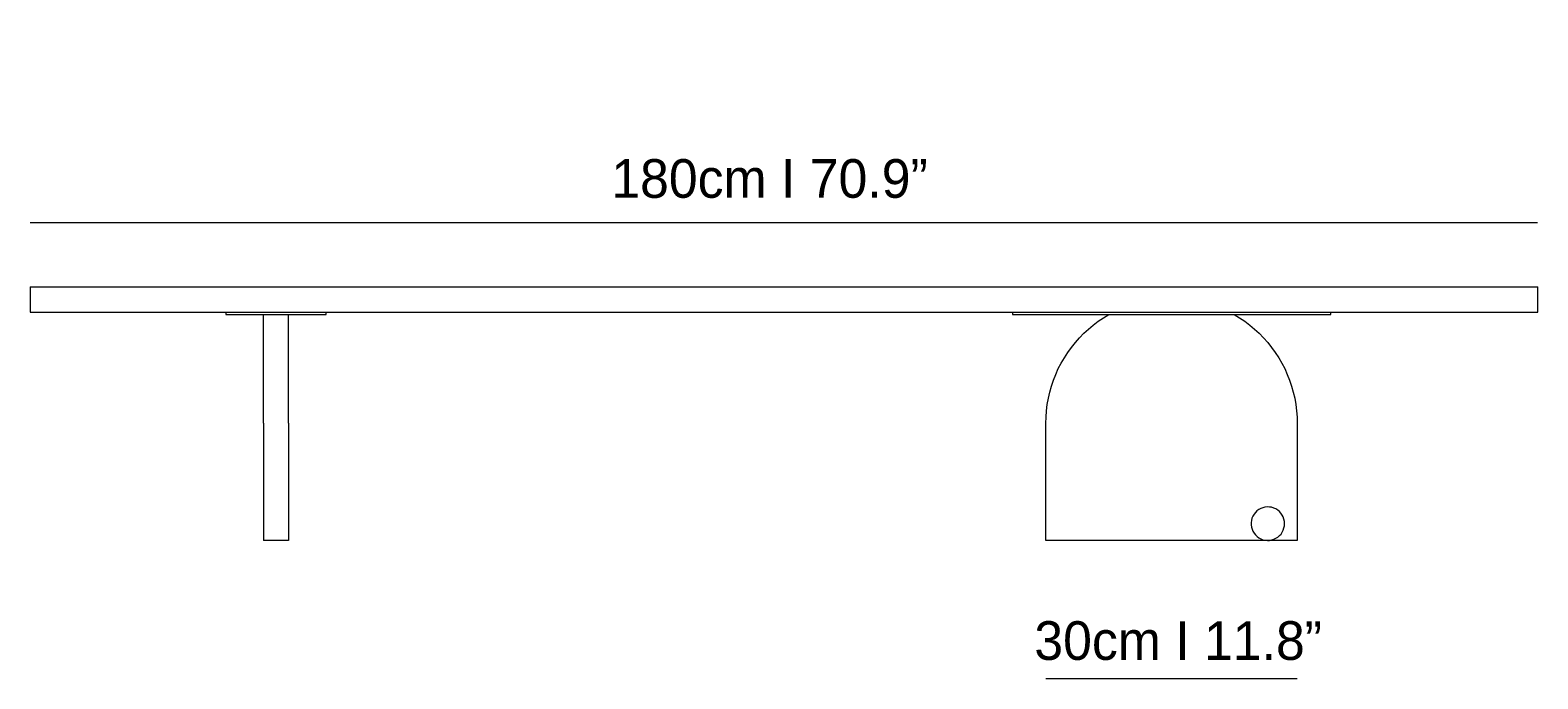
# Model space of a CAD drawing. Header units: millimetres. Extents: x 13 to 206, y -169 to -119.
# Tile 1 of 3: x 13 to 130, y -169 to -119. Entities that reach past the tile are written whole.
import ezdxf

# ---------------------------------------------------------------- set-up
doc = ezdxf.new("R2010")
doc.units = ezdxf.units.MM
doc.header["$MEASUREMENT"] = 0
doc.layers.add('Capa 1', color=7, linetype='Continuous', lineweight=0)

# ---------------------------------------------------------------- blocks, each defined once
blk = doc.blocks.new('Block_2')
at = {"layer": 'Capa 1', "color": 250, "lineweight": 9, "true_color": 0x1e1e1c}
for p, q in [((13.35, -138.85), (13.35, -140.8)), ((130.14, -140.8), (130.14, -138.85)), ((28.5, -140.8), (28.5, -140.99)), ((36.29, -140.99), (36.29, -140.8)), ((89.44, -140.8), (89.44, -140.99)), ((114.09, -140.99), (114.09, -140.8)), ((31.42, -149.42), (31.42, -158.51)), ((33.37, -149.42), (33.37, -158.51)), ((92.03, -158.51), (92.03, -149.42)), ((111.49, -149.42), (111.49, -158.51)), ((33.37, -158.51), (31.42, -158.51)), ((111.49, -158.51), (92.03, -158.51))]:
    blk.add_line(p, q, dxfattribs=at)
for points in [[(13.35, -138.85), (13.36, -138.85), (13.39, -138.85), (13.45, -138.85), (13.53, -138.85), (13.63, -138.85), (13.76, -138.85), (13.91, -138.85), (14.09, -138.85), (14.27, -138.85), (14.49, -138.85)], [(14.49, -138.85), (14.6, -138.85), (14.73, -138.85), (14.88, -138.85), (15.05, -138.85), (15.26, -138.85), (15.47, -138.85), (15.72, -138.85), (15.97, -138.85), (16.25, -138.85), (16.56, -138.85), (16.87, -138.85), (17.21, -138.85), (17.56, -138.85), (17.92, -138.85), (18.3, -138.85), (18.69, -138.85), (19.09, -138.85), (19.51, -138.85), (19.93, -138.85), (20.36, -138.85), (20.79, -138.85), (21.23, -138.85)], [(21.23, -138.85), (23.43, -138.85), (25.64, -138.85), (27.85, -138.85), (30.06, -138.85), (32.27, -138.85), (73.43, -138.85), (75.65, -138.85), (77.87, -138.85), (80.09, -138.85), (82.32, -138.85), (84.54, -138.85), (86.76, -138.85), (88.99, -138.85), (91.22, -138.85), (93.44, -138.85), (95.66, -138.85), (97.89, -138.85), (100.12, -138.85), (102.34, -138.85), (104.56, -138.85), (106.78, -138.85), (109, -138.85), (111.21, -138.85), (113.43, -138.85), (115.64, -138.85), (117.85, -138.85), (120.06, -138.85), (122.26, -138.85)], [(122.26, -138.85), (122.69, -138.85), (123.13, -138.85), (123.56, -138.85), (123.98, -138.85), (124.4, -138.85), (124.8, -138.85), (125.19, -138.85), (125.56, -138.85), (125.93, -138.85), (126.28, -138.85), (126.62, -138.85), (126.93, -138.85), (127.23, -138.85), (127.51, -138.85), (127.77, -138.85), (128.01, -138.85), (128.23, -138.85), (128.44, -138.85), (128.61, -138.85), (128.76, -138.85), (128.89, -138.85), (129, -138.85)], [(129, -138.85), (129.22, -138.85), (129.4, -138.85), (129.57, -138.85), (129.73, -138.85), (129.85, -138.85), (129.96, -138.85), (130.03, -138.85), (130.1, -138.85), (130.13, -138.85), (130.14, -138.85)], [(13.35, -140.8), (13.36, -140.8), (13.39, -140.8), (13.45, -140.8), (13.53, -140.8), (13.63, -140.8), (13.76, -140.8), (13.91, -140.8), (14.09, -140.8), (14.27, -140.8), (14.49, -140.8)], [(14.49, -140.8), (14.6, -140.8), (14.73, -140.8), (14.88, -140.8), (15.05, -140.8), (15.26, -140.8), (15.47, -140.8), (15.72, -140.8), (15.97, -140.8), (16.25, -140.8), (16.56, -140.8), (16.87, -140.8), (17.21, -140.8), (17.56, -140.8), (17.92, -140.8), (18.3, -140.8), (18.69, -140.8), (19.09, -140.8), (19.51, -140.8), (19.93, -140.8), (20.36, -140.8), (20.79, -140.8), (21.23, -140.8)], [(21.23, -140.8), (28.5, -140.8), (29.83, -140.8), (32.03, -140.8), (34.24, -140.8), (36.29, -140.8), (36.46, -140.8), (38.67, -140.8), (73.43, -140.8), (75.65, -140.8), (77.87, -140.8), (80.09, -140.8), (82.32, -140.8), (84.54, -140.8), (86.76, -140.8), (88.99, -140.8), (89.44, -140.8), (91.22, -140.8), (92.82, -140.8), (95.66, -140.8), (97.27, -140.8), (99.48, -140.8), (101.71, -140.8), (103.92, -140.8), (106.14, -140.8), (108.34, -140.8), (110.56, -140.8), (114.09, -140.8), (120.06, -140.8), (122.26, -140.8)], [(28.5, -140.99), (28.51, -140.99), (28.53, -140.99), (28.58, -140.99), (28.64, -140.99), (28.73, -140.99), (28.85, -140.99), (28.99, -140.99), (29.15, -140.99), (29.33, -140.99), (29.54, -140.99)], [(29.54, -140.99), (29.61, -140.99), (29.69, -140.99), (29.8, -140.99), (29.93, -140.99), (30.09, -140.99), (30.26, -140.99), (30.46, -140.99), (30.66, -140.99), (30.88, -140.99), (31.11, -140.99), (31.35, -140.99), (31.42, -140.99), (31.61, -140.99), (31.87, -140.99), (32.13, -140.99), (32.39, -140.99), (32.66, -140.99), (32.92, -140.99), (33.18, -140.99), (33.37, -140.99), (33.44, -140.99), (33.68, -140.99), (33.91, -140.99), (34.13, -140.99), (34.33, -140.99), (34.53, -140.99), (34.7, -140.99), (34.86, -140.99), (34.99, -140.99), (35.1, -140.99), (35.18, -140.99), (35.25, -140.99)], [(31.42, -149.42), (31.42, -148.9), (31.42, -148.38), (31.42, -147.85), (31.42, -147.34), (31.42, -146.82), (31.42, -146.32), (31.42, -145.82), (31.42, -145.32), (31.42, -144.84), (31.42, -144.36), (31.42, -143.89), (31.42, -143.44), (31.42, -143), (31.42, -142.57), (31.42, -142.14), (31.42, -141.75), (31.42, -141.36), (31.42, -140.99)], [(33.37, -149.42), (33.37, -148.9), (33.37, -148.38), (33.37, -147.85), (33.37, -147.34), (33.37, -146.82), (33.37, -146.32), (33.37, -145.82), (33.37, -145.32), (33.37, -144.84), (33.37, -144.36), (33.37, -143.89), (33.37, -143.44), (33.37, -143), (33.37, -142.57), (33.37, -142.14), (33.37, -141.75), (33.37, -141.36), (33.37, -140.99)], [(35.25, -140.99), (35.46, -140.99), (35.64, -140.99), (35.8, -140.99), (35.94, -140.99), (36.06, -140.99), (36.15, -140.99), (36.21, -140.99), (36.26, -140.99), (36.28, -140.99), (36.29, -140.99)], [(89.44, -140.99), (89.45, -140.99), (89.48, -140.99), (89.55, -140.99), (89.62, -140.99), (89.73, -140.99), (89.86, -140.99), (90.01, -140.99), (90.18, -140.99), (90.36, -140.99), (90.56, -140.99), (90.78, -140.99), (91.01, -140.99), (91.25, -140.99), (91.5, -140.99), (91.75, -140.99)], [(91.75, -140.99), (92.8, -140.99), (93.84, -140.99), (94.89, -140.99), (95.94, -140.99), (96.91, -140.99), (97, -140.99), (98.06, -140.99), (99.11, -140.99), (100.17, -140.99), (101.23, -140.99), (102.29, -140.99), (103.35, -140.99), (104.41, -140.99), (105.47, -140.99), (106.53, -140.99), (106.62, -140.99), (107.58, -140.99), (108.63, -140.99), (109.68, -140.99), (110.72, -140.99), (111.77, -140.99)], [(92.03, -149.42), (92.04, -148.94), (92.08, -148.45), (92.14, -147.97), (92.22, -147.49), (92.33, -147.02), (92.46, -146.55), (92.62, -146.09), (92.8, -145.64), (92.99, -145.19), (93.22, -144.77), (93.46, -144.34), (93.73, -143.93), (94.01, -143.54), (94.31, -143.16), (94.63, -142.8), (94.98, -142.45), (95.33, -142.12), (95.7, -141.81), (96.09, -141.51), (96.5, -141.24), (96.91, -140.99)], [(106.62, -140.99), (107.03, -141.24), (107.43, -141.51), (107.82, -141.81), (108.2, -142.12), (108.55, -142.45), (108.89, -142.8), (109.21, -143.16), (109.51, -143.54), (109.79, -143.93), (110.06, -144.34), (110.31, -144.77), (110.53, -145.19), (110.73, -145.64), (110.9, -146.09), (111.06, -146.55), (111.19, -147.02), (111.3, -147.49), (111.39, -147.97), (111.45, -148.45), (111.48, -148.94), (111.49, -149.42)], [(111.77, -140.99), (112.02, -140.99), (112.27, -140.99), (112.52, -140.99), (112.74, -140.99), (112.96, -140.99), (113.16, -140.99), (113.35, -140.99), (113.51, -140.99), (113.66, -140.99), (113.79, -140.99), (113.9, -140.99), (113.98, -140.99), (114.04, -140.99), (114.08, -140.99), (114.09, -140.99)], [(122.26, -140.8), (122.69, -140.8), (123.13, -140.8), (123.56, -140.8), (123.98, -140.8), (124.4, -140.8), (124.8, -140.8), (125.19, -140.8), (125.56, -140.8), (125.93, -140.8), (126.28, -140.8), (126.62, -140.8), (126.93, -140.8), (127.23, -140.8), (127.51, -140.8), (127.77, -140.8), (128.01, -140.8), (128.23, -140.8), (128.44, -140.8), (128.61, -140.8), (128.76, -140.8), (128.89, -140.8), (129, -140.8)], [(129, -140.8), (129.22, -140.8), (129.4, -140.8), (129.57, -140.8), (129.73, -140.8), (129.85, -140.8), (129.96, -140.8), (130.03, -140.8), (130.1, -140.8), (130.13, -140.8), (130.14, -140.8)]]:
    blk.add_lwpolyline(points, dxfattribs=at)
blk.add_lwpolyline([(110.5, -157.03), (110.47, -156.85), (110.41, -156.69), (110.33, -156.54), (110.24, -156.39), (110.12, -156.27), (109.99, -156.16), (109.84, -156.07), (109.69, -156), (109.51, -155.94), (109.34, -155.92), (109.17, -155.91), (109, -155.93), (108.83, -155.97), (108.67, -156.04), (108.52, -156.11), (108.38, -156.22), (108.26, -156.34), (108.15, -156.48), (108.06, -156.63), (107.99, -156.78), (107.95, -156.96), (107.93, -157.13), (107.93, -157.3), (107.95, -157.47), (108, -157.64), (108.07, -157.8), (108.16, -157.95), (108.27, -158.08), (108.39, -158.2), (108.53, -158.31), (108.68, -158.38), (108.84, -158.45), (109.01, -158.49), (109.19, -158.5), (109.36, -158.5), (109.53, -158.47), (109.69, -158.41), (109.85, -158.34), (110, -158.25), (110.13, -158.13), (110.25, -158.01), (110.34, -157.86), (110.42, -157.71), (110.47, -157.54), (110.51, -157.37), (110.52, -157.2)], close=True, dxfattribs=at)
blk = doc.blocks.new('Block_0')
at = {"layer": 'Capa 1'}
blk.add_blockref('Block_2', (0, 0), dxfattribs=at)

msp = doc.modelspace()

# ---------------------------------------------------------------- linework, layer by layer
at = {"layer": 'Capa 1', "color": 251, "lineweight": 18, "true_color": 0x4b4a4b}
for points in [[(13.35, -133.85), (13.35, -133.85), (130.12, -133.85), (130.12, -133.85)], [(111.49, -169.24), (111.49, -169.24), (92.03, -169.24), (92.03, -169.24)]]:
    msp.add_open_spline(points, degree=3, dxfattribs=at)

# ---------------------------------------------------------------- block references
at = {"layer": 'Capa 1'}
msp.add_blockref('Block_0', (0, 0), dxfattribs=at)

# ---------------------------------------------------------------- texts
at = {"layer": 'Capa 1', "char_height": 0.2, "attachment_point": 7}
for s, insert in [('\\C250;\\c1907997;\\FLato-Light|b0|i0|c1;\\H2.997200;\\W1.000290; 180cm I 70.9” ', (57.25, -131.99)), ('\\C250;\\c1907997;\\FLato-Light|b0|i0|c1;\\H2.997200;\\W1.000290; 30cm I 11.8” ', (90.02, -167.81))]:
    msp.add_mtext(s, dxfattribs=dict(at, insert=insert))

doc.saveas('drawing.dxf')
